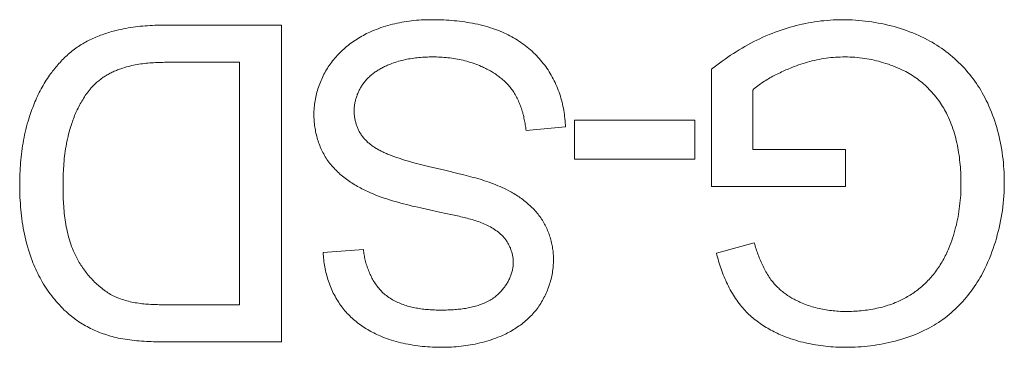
# Model space of a CAD drawing. Header units: millimetres. Extents: x 3925 to 5043, y -86 to 778.
# Tile 70 of 256: x 4293.494 to 4295.065, y -10.047 to -9.525. Entities that reach past the tile are written whole.
import ezdxf

# ---------------------------------------------------------------- set-up
doc = ezdxf.new("R2010")
doc.units = ezdxf.units.MM
doc.header["$LTSCALE"] = 46.255
doc.layers.add('H30K-IO-LABEDXF_CONTINUOUS_LINE', color=7, linetype='CONTINUOUS')

msp = doc.modelspace()

# ---------------------------------------------------------------- linework, layer by layer
at = {"layer": 'H30K-IO-LABEDXF_CONTINUOUS_LINE', "color": 7, "linetype": 'Continuous', "lineweight": 0}
for p, q in [((4293.7256, -9.5338), (4293.9118, -9.5337)), ((4293.9118, -9.5337), (4293.9118, -10.0389)), ((4293.7341, -9.593), (4293.7282, -9.5931)), ((4293.8447, -9.593), (4293.7341, -9.593)), ((4293.8447, -9.9796), (4293.8447, -9.593)), ((4294.5984, -9.7913), (4294.5984, -9.6041)), ((4294.664, -9.6373), (4294.664, -9.732)), ((4294.3795, -9.7475), (4294.3795, -9.6854)), ((4294.3795, -9.6854), (4294.5714, -9.6854)), ((4294.5714, -9.6854), (4294.5714, -9.7475)), ((4294.365, -9.696), (4294.3022, -9.7017)), ((4294.664, -9.732), (4294.8122, -9.732)), ((4294.8122, -9.732), (4294.8122, -9.7913)), ((4294.5714, -9.7475), (4294.3795, -9.7475)), ((4294.1467, -9.7592), (4294.1727, -9.7653)), ((4294.1727, -9.7653), (4294.1955, -9.7708)), ((4294.8122, -9.7913), (4294.5984, -9.7913)), ((4294.1639, -9.8321), (4294.134, -9.8253)), ((4294.1874, -9.8369), (4294.1717, -9.8337)), ((4294.606, -9.8974), (4294.6663, -9.881)), ((4293.9784, -9.8964), (4294.0426, -9.8915)), ((4293.7279, -9.9796), (4293.7388, -9.9796)), ((4293.7388, -9.9796), (4293.8447, -9.9796)), ((4293.9118, -10.0389), (4293.7302, -10.0389))]:
    msp.add_line(p, q, dxfattribs=at)
for points in [[(4293.6482, -9.5423), (4293.652, -9.5414), (4293.6558, -9.5406), (4293.6596, -9.5398), (4293.6635, -9.5391), (4293.6673, -9.5384), (4293.6712, -9.5378), (4293.675, -9.5372), (4293.6789, -9.5367), (4293.6828, -9.5362), (4293.6866, -9.5358), (4293.6905, -9.5354), (4293.6944, -9.5351), (4293.6983, -9.5348), (4293.7022, -9.5345), (4293.7061, -9.5343), (4293.71, -9.5341), (4293.7139, -9.534), (4293.7178, -9.5339), (4293.7217, -9.5338), (4293.7256, -9.5338)], [(4294.0528, -9.545), (4294.0563, -9.5435), (4294.0599, -9.542), (4294.0634, -9.5406), (4294.067, -9.5392), (4294.0706, -9.5379), (4294.0742, -9.5367), (4294.0779, -9.5356), (4294.0816, -9.5345), (4294.0853, -9.5335), (4294.089, -9.5325), (4294.0928, -9.5316), (4294.0966, -9.5308), (4294.1003, -9.53), (4294.1041, -9.5293), (4294.1079, -9.5286), (4294.1117, -9.528), (4294.1156, -9.5275), (4294.1194, -9.527), (4294.1232, -9.5266), (4294.1271, -9.5262), (4294.1309, -9.5259), (4294.1348, -9.5257), (4294.1386, -9.5255), (4294.1424, -9.5254), (4294.1463, -9.5253), (4294.1501, -9.5253)], [(4294.1501, -9.5253), (4294.1542, -9.5253), (4294.1584, -9.5253), (4294.1626, -9.5254), (4294.1668, -9.5256), (4294.171, -9.5257), (4294.1752, -9.526), (4294.1793, -9.5262), (4294.1835, -9.5265), (4294.1877, -9.5269), (4294.1919, -9.5273), (4294.1961, -9.5278), (4294.2003, -9.5283), (4294.2044, -9.5289), (4294.2086, -9.5295), (4294.2127, -9.5302), (4294.2169, -9.5309), (4294.221, -9.5318), (4294.2251, -9.5326), (4294.2292, -9.5336), (4294.2332, -9.5346), (4294.2373, -9.5357), (4294.2413, -9.5368), (4294.2453, -9.538), (4294.2492, -9.5393), (4294.2531, -9.5407), (4294.257, -9.5421), (4294.2609, -9.5437), (4294.2647, -9.5453)], [(4294.7, -9.545), (4294.7046, -9.5433), (4294.7093, -9.5417), (4294.7141, -9.5401), (4294.7188, -9.5386), (4294.7236, -9.5372), (4294.7284, -9.5359), (4294.7333, -9.5346), (4294.7381, -9.5334), (4294.743, -9.5323), (4294.7479, -9.5313), (4294.7528, -9.5303), (4294.7578, -9.5295), (4294.7627, -9.5287), (4294.7677, -9.528), (4294.7726, -9.5273), (4294.7776, -9.5268), (4294.7826, -9.5263), (4294.7875, -9.5259), (4294.7925, -9.5256), (4294.7975, -9.5254), (4294.8025, -9.5253), (4294.8074, -9.5253)], [(4294.8074, -9.5253), (4294.8126, -9.5253), (4294.8178, -9.5254), (4294.8229, -9.5257), (4294.8281, -9.526), (4294.8333, -9.5263), (4294.8385, -9.5268), (4294.8436, -9.5274), (4294.8488, -9.528), (4294.854, -9.5287), (4294.8591, -9.5296), (4294.8643, -9.5305), (4294.8694, -9.5315), (4294.8745, -9.5326), (4294.8796, -9.5337), (4294.8847, -9.535), (4294.8897, -9.5363), (4294.8947, -9.5378), (4294.8997, -9.5393), (4294.9046, -9.5409), (4294.9095, -9.5426), (4294.9144, -9.5444), (4294.9193, -9.5463), (4294.924, -9.5483), (4294.9288, -9.5504), (4294.9335, -9.5525), (4294.9381, -9.5548), (4294.9427, -9.5571)], [(4293.588, -9.5677), (4293.5902, -9.5663), (4293.5924, -9.5649), (4293.5947, -9.5635), (4293.5969, -9.5622), (4293.5992, -9.5609), (4293.6015, -9.5597), (4293.6038, -9.5584), (4293.6062, -9.5573), (4293.6086, -9.5561), (4293.611, -9.555), (4293.6134, -9.5539), (4293.6158, -9.5529), (4293.6182, -9.5519), (4293.6207, -9.5509), (4293.6231, -9.55), (4293.6256, -9.5491), (4293.6281, -9.5482), (4293.6306, -9.5474), (4293.6331, -9.5466), (4293.6356, -9.5458), (4293.6381, -9.545), (4293.6406, -9.5443), (4293.6432, -9.5436), (4293.6457, -9.543), (4293.6482, -9.5423)], [(4293.9866, -9.6004), (4293.9882, -9.598), (4293.9899, -9.5957), (4293.9916, -9.5933), (4293.9933, -9.591), (4293.9952, -9.5888), (4293.997, -9.5865), (4293.9989, -9.5843), (4294.0009, -9.5822), (4294.0029, -9.5801), (4294.0049, -9.578), (4294.007, -9.5759), (4294.0092, -9.5739), (4294.0113, -9.572), (4294.0135, -9.57), (4294.0158, -9.5682), (4294.0181, -9.5663), (4294.0204, -9.5645), (4294.0227, -9.5627), (4294.0251, -9.561), (4294.0275, -9.5593), (4294.03, -9.5577), (4294.0324, -9.5561), (4294.0349, -9.5546), (4294.0374, -9.5531), (4294.0399, -9.5516), (4294.0425, -9.5502), (4294.0451, -9.5488), (4294.0476, -9.5475), (4294.0502, -9.5463), (4294.0528, -9.545)], [(4294.2647, -9.5453), (4294.2677, -9.5466), (4294.2707, -9.548), (4294.2736, -9.5494), (4294.2765, -9.5509), (4294.2794, -9.5525), (4294.2823, -9.5541), (4294.2851, -9.5558), (4294.2879, -9.5575), (4294.2907, -9.5593), (4294.2935, -9.5611), (4294.2962, -9.563), (4294.2989, -9.565), (4294.3015, -9.567), (4294.3041, -9.5691), (4294.3067, -9.5712), (4294.3092, -9.5733), (4294.3117, -9.5755), (4294.3141, -9.5778), (4294.3165, -9.5801), (4294.3188, -9.5824), (4294.3211, -9.5848), (4294.3233, -9.5872), (4294.3255, -9.5897), (4294.3276, -9.5922), (4294.3297, -9.5948), (4294.3317, -9.5974), (4294.3336, -9.6), (4294.3355, -9.6027), (4294.3373, -9.6054)], [(4294.5984, -9.6041), (4294.6026, -9.6008), (4294.6068, -9.5975), (4294.6111, -9.5943), (4294.6154, -9.5911), (4294.6198, -9.588), (4294.6242, -9.585), (4294.6287, -9.582), (4294.6332, -9.579), (4294.6377, -9.5762), (4294.6423, -9.5733), (4294.6469, -9.5706), (4294.6516, -9.5679), (4294.6563, -9.5653), (4294.661, -9.5627), (4294.6657, -9.5602), (4294.6705, -9.5578), (4294.6754, -9.5555), (4294.6802, -9.5532), (4294.6851, -9.5511), (4294.69, -9.549), (4294.695, -9.547), (4294.7, -9.545)], [(4293.5419, -9.6135), (4293.5435, -9.6114), (4293.5451, -9.6093), (4293.5466, -9.6072), (4293.5483, -9.6052), (4293.5499, -9.6031), (4293.5516, -9.6011), (4293.5533, -9.5991), (4293.555, -9.5971), (4293.5567, -9.5952), (4293.5585, -9.5932), (4293.5603, -9.5913), (4293.5621, -9.5894), (4293.5639, -9.5876), (4293.5658, -9.5857), (4293.5677, -9.5839), (4293.5696, -9.5822), (4293.5716, -9.5804), (4293.5735, -9.5787), (4293.5755, -9.577), (4293.5775, -9.5754), (4293.5796, -9.5738), (4293.5817, -9.5722), (4293.5838, -9.5707), (4293.5859, -9.5692), (4293.588, -9.5677)], [(4294.9427, -9.5571), (4294.9465, -9.5592), (4294.9503, -9.5613), (4294.9541, -9.5636), (4294.9578, -9.5659), (4294.9614, -9.5683), (4294.9651, -9.5707), (4294.9687, -9.5733), (4294.9722, -9.5759), (4294.9757, -9.5786), (4294.9791, -9.5814), (4294.9825, -9.5842), (4294.9859, -9.5871), (4294.9891, -9.5901), (4294.9924, -9.5932), (4294.9955, -9.5963), (4294.9986, -9.5994), (4295.0017, -9.6027), (4295.0046, -9.6059), (4295.0075, -9.6093), (4295.0104, -9.6127), (4295.0131, -9.6161), (4295.0158, -9.6196), (4295.0184, -9.6232), (4295.021, -9.6268), (4295.0234, -9.6304), (4295.0258, -9.6341), (4295.0281, -9.6378), (4295.0303, -9.6416), (4295.0324, -9.6454), (4295.0344, -9.6492)], [(4294.1531, -9.5845), (4294.1504, -9.5846), (4294.1477, -9.5846), (4294.1449, -9.5847), (4294.1422, -9.5848), (4294.1394, -9.5849), (4294.1367, -9.5851), (4294.1339, -9.5853), (4294.1311, -9.5856), (4294.1284, -9.5858), (4294.1257, -9.5862), (4294.1229, -9.5865), (4294.1202, -9.5869), (4294.1174, -9.5874), (4294.1147, -9.5878), (4294.112, -9.5883), (4294.1093, -9.5889), (4294.1066, -9.5895), (4294.104, -9.5901), (4294.1013, -9.5908), (4294.0986, -9.5916), (4294.096, -9.5923), (4294.0934, -9.5932), (4294.0908, -9.594), (4294.0882, -9.595), (4294.0856, -9.5959)], [(4294.2306, -9.5996), (4294.2278, -9.5984), (4294.225, -9.5973), (4294.2222, -9.5962), (4294.2193, -9.5952), (4294.2164, -9.5942), (4294.2135, -9.5932), (4294.2106, -9.5924), (4294.2076, -9.5915), (4294.2047, -9.5908), (4294.2017, -9.59), (4294.1987, -9.5893), (4294.1957, -9.5887), (4294.1927, -9.5881), (4294.1897, -9.5876), (4294.1867, -9.5871), (4294.1836, -9.5866), (4294.1806, -9.5862), (4294.1775, -9.5859), (4294.1745, -9.5856), (4294.1714, -9.5853), (4294.1684, -9.5851), (4294.1653, -9.5849), (4294.1623, -9.5847), (4294.1592, -9.5846), (4294.1562, -9.5846), (4294.1531, -9.5845)], [(4294.8112, -9.5845), (4294.8075, -9.5846), (4294.8037, -9.5847), (4294.7999, -9.5848), (4294.7962, -9.5851), (4294.7924, -9.5854), (4294.7887, -9.5857), (4294.7849, -9.5862), (4294.7812, -9.5867), (4294.7774, -9.5872), (4294.7737, -9.5878), (4294.7699, -9.5885), (4294.7662, -9.5893), (4294.7625, -9.5901), (4294.7588, -9.5909), (4294.7552, -9.5919), (4294.7515, -9.5929), (4294.7479, -9.5939), (4294.7443, -9.595), (4294.7407, -9.5962), (4294.7371, -9.5974), (4294.7336, -9.5987), (4294.73, -9.6), (4294.7265, -9.6014)], [(4294.9055, -9.6066), (4294.902, -9.605), (4294.8985, -9.6033), (4294.8949, -9.6018), (4294.8913, -9.6003), (4294.8877, -9.5988), (4294.884, -9.5975), (4294.8804, -9.5962), (4294.8766, -9.5949), (4294.8729, -9.5938), (4294.8691, -9.5927), (4294.8653, -9.5916), (4294.8615, -9.5907), (4294.8577, -9.5898), (4294.8539, -9.5889), (4294.85, -9.5882), (4294.8462, -9.5875), (4294.8423, -9.5869), (4294.8384, -9.5863), (4294.8345, -9.5859), (4294.8306, -9.5855), (4294.8268, -9.5851), (4294.8229, -9.5849), (4294.819, -9.5847), (4294.8151, -9.5846), (4294.8112, -9.5845)], [(4293.7282, -9.5931), (4293.7253, -9.5931), (4293.7224, -9.5932), (4293.7194, -9.5932), (4293.7165, -9.5933), (4293.7135, -9.5935), (4293.7106, -9.5936), (4293.7076, -9.5938), (4293.7047, -9.594), (4293.7018, -9.5942), (4293.6988, -9.5944), (4293.6959, -9.5947), (4293.693, -9.595), (4293.6901, -9.5954), (4293.6872, -9.5958), (4293.6843, -9.5962), (4293.6814, -9.5967), (4293.6785, -9.5972), (4293.6756, -9.5978), (4293.6728, -9.5984), (4293.6699, -9.5991), (4293.6671, -9.5998), (4293.6643, -9.6006), (4293.6615, -9.6014), (4293.6587, -9.6023)], [(4293.9636, -9.6763), (4293.9636, -9.6735), (4293.9637, -9.6708), (4293.9638, -9.668), (4293.9641, -9.6653), (4293.9643, -9.6626), (4293.9647, -9.6598), (4293.965, -9.6571), (4293.9655, -9.6543), (4293.966, -9.6516), (4293.9665, -9.6489), (4293.9672, -9.6462), (4293.9678, -9.6435), (4293.9685, -9.6408), (4293.9693, -9.6381), (4293.9701, -9.6354), (4293.971, -9.6328), (4293.9719, -9.6301), (4293.9729, -9.6275), (4293.9739, -9.6249), (4293.975, -9.6223), (4293.9761, -9.6198), (4293.9772, -9.6173), (4293.9785, -9.6148), (4293.9797, -9.6123), (4293.981, -9.6099), (4293.9823, -9.6075), (4293.9837, -9.6051), (4293.9852, -9.6027), (4293.9866, -9.6004)], [(4294.0856, -9.5959), (4294.0841, -9.5966), (4294.0825, -9.5972), (4294.081, -9.5979), (4294.0794, -9.5986), (4294.0779, -9.5993), (4294.0763, -9.6), (4294.0748, -9.6008), (4294.0733, -9.6016), (4294.0718, -9.6024), (4294.0703, -9.6032), (4294.0688, -9.604), (4294.0673, -9.6049), (4294.0659, -9.6058), (4294.0644, -9.6067), (4294.063, -9.6077), (4294.0616, -9.6086), (4294.0602, -9.6096), (4294.0588, -9.6106), (4294.0574, -9.6117), (4294.0561, -9.6127), (4294.0548, -9.6138), (4294.0535, -9.6149), (4294.0522, -9.6161), (4294.051, -9.6172), (4294.0498, -9.6184), (4294.0486, -9.6196), (4294.0475, -9.6208), (4294.0463, -9.6221), (4294.0452, -9.6234), (4294.0442, -9.6247), (4294.0431, -9.626), (4294.0421, -9.6273)], [(4294.2814, -9.6391), (4294.2803, -9.6374), (4294.2791, -9.6358), (4294.2779, -9.6342), (4294.2766, -9.6326), (4294.2753, -9.6311), (4294.274, -9.6296), (4294.2726, -9.6281), (4294.2712, -9.6266), (4294.2698, -9.6252), (4294.2683, -9.6238), (4294.2668, -9.6224), (4294.2653, -9.6211), (4294.2637, -9.6197), (4294.2621, -9.6184), (4294.2605, -9.6172), (4294.2589, -9.6159), (4294.2572, -9.6147), (4294.2556, -9.6135), (4294.2539, -9.6123), (4294.2522, -9.6112), (4294.2504, -9.6101), (4294.2487, -9.609), (4294.2469, -9.6079), (4294.2452, -9.6069), (4294.2434, -9.6059), (4294.2416, -9.6049), (4294.2398, -9.604), (4294.2379, -9.603), (4294.2361, -9.6021), (4294.2343, -9.6013), (4294.2325, -9.6004), (4294.2306, -9.5996)], [(4293.5075, -9.6871), (4293.5084, -9.684), (4293.5094, -9.6809), (4293.5104, -9.6778), (4293.5115, -9.6747), (4293.5126, -9.6716), (4293.5137, -9.6685), (4293.5148, -9.6654), (4293.516, -9.6624), (4293.5172, -9.6593), (4293.5184, -9.6563), (4293.5197, -9.6533), (4293.521, -9.6503), (4293.5224, -9.6473), (4293.5238, -9.6443), (4293.5252, -9.6414), (4293.5267, -9.6385), (4293.5282, -9.6356), (4293.5298, -9.6327), (4293.5314, -9.6299), (4293.533, -9.6271), (4293.5347, -9.6243), (4293.5365, -9.6215), (4293.5382, -9.6188), (4293.5401, -9.6161), (4293.5419, -9.6135)], [(4293.6587, -9.6023), (4293.657, -9.6029), (4293.6553, -9.6035), (4293.6536, -9.6041), (4293.6519, -9.6047), (4293.6502, -9.6054), (4293.6485, -9.6061), (4293.6468, -9.6068), (4293.6451, -9.6075), (4293.6435, -9.6083), (4293.6418, -9.609), (4293.6402, -9.6098), (4293.6385, -9.6107), (4293.6369, -9.6115), (4293.6353, -9.6124), (4293.6337, -9.6133), (4293.6321, -9.6142), (4293.6306, -9.6151), (4293.629, -9.6161), (4293.6275, -9.6171), (4293.626, -9.6181), (4293.6245, -9.6192), (4293.623, -9.6203), (4293.6216, -9.6214), (4293.6202, -9.6225), (4293.6188, -9.6236), (4293.6174, -9.6248), (4293.6161, -9.626), (4293.6147, -9.6273), (4293.6134, -9.6285)], [(4294.3373, -9.6054), (4294.3391, -9.6081), (4294.3408, -9.6109), (4294.3424, -9.6137), (4294.344, -9.6166), (4294.3456, -9.6195), (4294.3471, -9.6225), (4294.3485, -9.6255), (4294.3499, -9.6285), (4294.3512, -9.6315), (4294.3524, -9.6346), (4294.3536, -9.6377), (4294.3548, -9.6408), (4294.3559, -9.644), (4294.3569, -9.6471), (4294.3578, -9.6503), (4294.3587, -9.6535), (4294.3596, -9.6568), (4294.3604, -9.66), (4294.3611, -9.6632), (4294.3618, -9.6665), (4294.3624, -9.6698), (4294.3629, -9.6731), (4294.3634, -9.6763), (4294.3638, -9.6796), (4294.3642, -9.6829), (4294.3645, -9.6862), (4294.3647, -9.6895), (4294.3649, -9.6927), (4294.365, -9.696)], [(4294.7265, -9.6014), (4294.7242, -9.6023), (4294.7218, -9.6033), (4294.7194, -9.6044), (4294.717, -9.6054), (4294.7146, -9.6064), (4294.7123, -9.6075), (4294.7099, -9.6086), (4294.7075, -9.6097), (4294.7052, -9.6108), (4294.7029, -9.6119), (4294.7005, -9.6131), (4294.6982, -9.6143), (4294.6959, -9.6155), (4294.6936, -9.6167), (4294.6914, -9.618), (4294.6891, -9.6193), (4294.6869, -9.6206), (4294.6847, -9.622), (4294.6825, -9.6233), (4294.6803, -9.6248), (4294.6782, -9.6262), (4294.6761, -9.6277), (4294.674, -9.6292), (4294.6719, -9.6308), (4294.6699, -9.6323), (4294.6679, -9.634), (4294.6659, -9.6356), (4294.664, -9.6373)], [(4294.9731, -9.6743), (4294.9717, -9.6715), (4294.9702, -9.6688), (4294.9687, -9.6661), (4294.967, -9.6635), (4294.9654, -9.6608), (4294.9636, -9.6582), (4294.9618, -9.6556), (4294.96, -9.6531), (4294.9581, -9.6506), (4294.9562, -9.6481), (4294.9542, -9.6457), (4294.9521, -9.6432), (4294.95, -9.6409), (4294.9479, -9.6385), (4294.9457, -9.6363), (4294.9435, -9.634), (4294.9412, -9.6318), (4294.9389, -9.6297), (4294.9365, -9.6276), (4294.9341, -9.6255), (4294.9317, -9.6235), (4294.9292, -9.6216), (4294.9267, -9.6197), (4294.9242, -9.6178), (4294.9216, -9.6161), (4294.919, -9.6143), (4294.9164, -9.6127), (4294.9137, -9.6111), (4294.911, -9.6095), (4294.9083, -9.608), (4294.9055, -9.6066)], [(4293.6134, -9.6285), (4293.6117, -9.6303), (4293.6099, -9.6322), (4293.6082, -9.6341), (4293.6066, -9.6361), (4293.6049, -9.638), (4293.6034, -9.6401), (4293.6018, -9.6421), (4293.6003, -9.6442), (4293.5988, -9.6463), (4293.5974, -9.6484), (4293.596, -9.6506), (4293.5946, -9.6528), (4293.5933, -9.655), (4293.592, -9.6572), (4293.5907, -9.6595), (4293.5895, -9.6617), (4293.5883, -9.664), (4293.5872, -9.6664), (4293.586, -9.6687), (4293.5849, -9.671), (4293.5839, -9.6734), (4293.5828, -9.6758), (4293.5818, -9.6782), (4293.5809, -9.6805), (4293.5799, -9.683), (4293.579, -9.6854), (4293.5782, -9.6878), (4293.5773, -9.6902), (4293.5765, -9.6926)], [(4294.0421, -9.6273), (4294.0413, -9.6285), (4294.0405, -9.6298), (4294.0397, -9.631), (4294.0389, -9.6323), (4294.0381, -9.6336), (4294.0374, -9.6349), (4294.0367, -9.6362), (4294.036, -9.6375), (4294.0353, -9.6389), (4294.0347, -9.6402), (4294.0341, -9.6416), (4294.0335, -9.643), (4294.0329, -9.6444), (4294.0324, -9.6458), (4294.0319, -9.6472), (4294.0314, -9.6486), (4294.031, -9.6501), (4294.0305, -9.6515), (4294.0301, -9.653), (4294.0298, -9.6544), (4294.0294, -9.6559), (4294.0291, -9.6573), (4294.0289, -9.6588), (4294.0286, -9.6603), (4294.0284, -9.6618), (4294.0282, -9.6632), (4294.0281, -9.6647), (4294.0279, -9.6662), (4294.0279, -9.6677), (4294.0278, -9.6691), (4294.0278, -9.6706)], [(4294.3022, -9.7017), (4294.302, -9.6995), (4294.3017, -9.6973), (4294.3014, -9.6951), (4294.301, -9.6929), (4294.3007, -9.6907), (4294.3003, -9.6885), (4294.2999, -9.6863), (4294.2994, -9.6842), (4294.2989, -9.682), (4294.2984, -9.6798), (4294.2979, -9.6776), (4294.2973, -9.6755), (4294.2968, -9.6733), (4294.2961, -9.6712), (4294.2955, -9.669), (4294.2948, -9.6669), (4294.2941, -9.6648), (4294.2933, -9.6627), (4294.2925, -9.6606), (4294.2917, -9.6586), (4294.2908, -9.6565), (4294.2899, -9.6545), (4294.289, -9.6525), (4294.288, -9.6505), (4294.287, -9.6486), (4294.286, -9.6466), (4294.2849, -9.6447), (4294.2838, -9.6428), (4294.2826, -9.6409), (4294.2814, -9.6391)], [(4295.0344, -9.6492), (4295.0367, -9.6538), (4295.0389, -9.6584), (4295.041, -9.6631), (4295.043, -9.6678), (4295.045, -9.6726), (4295.0468, -9.6774), (4295.0486, -9.6823), (4295.0502, -9.6872), (4295.0518, -9.6921), (4295.0533, -9.6971), (4295.0547, -9.702), (4295.056, -9.7071), (4295.0572, -9.7121), (4295.0584, -9.7172), (4295.0594, -9.7222), (4295.0604, -9.7273), (4295.0613, -9.7325), (4295.0621, -9.7376), (4295.0628, -9.7427), (4295.0634, -9.7479), (4295.064, -9.753), (4295.0644, -9.7582), (4295.0648, -9.7633), (4295.0651, -9.7685), (4295.0653, -9.7736), (4295.0654, -9.7787), (4295.0654, -9.7839)], [(4293.9845, -9.7479), (4293.9832, -9.7458), (4293.9818, -9.7437), (4293.9805, -9.7415), (4293.9793, -9.7393), (4293.9781, -9.7371), (4293.977, -9.7349), (4293.9759, -9.7326), (4293.9748, -9.7303), (4293.9738, -9.728), (4293.9729, -9.7257), (4293.972, -9.7233), (4293.9711, -9.7209), (4293.9703, -9.7185), (4293.9695, -9.7161), (4293.9688, -9.7137), (4293.9681, -9.7112), (4293.9675, -9.7088), (4293.9669, -9.7063), (4293.9664, -9.7038), (4293.9659, -9.7013), (4293.9655, -9.6988), (4293.9651, -9.6963), (4293.9647, -9.6938), (4293.9644, -9.6913), (4293.9642, -9.6888), (4293.9639, -9.6863), (4293.9638, -9.6838), (4293.9637, -9.6813), (4293.9636, -9.6788), (4293.9636, -9.6763)], [(4294.0278, -9.6706), (4294.0278, -9.672), (4294.0279, -9.6734), (4294.0279, -9.6749), (4294.028, -9.6763), (4294.0282, -9.6777), (4294.0283, -9.6791), (4294.0285, -9.6805), (4294.0288, -9.682), (4294.029, -9.6834), (4294.0293, -9.6848), (4294.0296, -9.6862), (4294.0299, -9.6876), (4294.0303, -9.689), (4294.0307, -9.6904), (4294.0311, -9.6918), (4294.0316, -9.6931), (4294.032, -9.6945), (4294.0325, -9.6959), (4294.0331, -9.6972), (4294.0336, -9.6985), (4294.0342, -9.6998), (4294.0348, -9.7011), (4294.0355, -9.7024), (4294.0361, -9.7037), (4294.0368, -9.7049), (4294.0376, -9.7062), (4294.0383, -9.7074), (4294.0391, -9.7086), (4294.0399, -9.7097), (4294.0407, -9.7109), (4294.0415, -9.712)], [(4294.9963, -9.7876), (4294.9963, -9.7838), (4294.9962, -9.7799), (4294.9961, -9.776), (4294.996, -9.7721), (4294.9958, -9.7682), (4294.9956, -9.7643), (4294.9953, -9.7604), (4294.995, -9.7565), (4294.9946, -9.7526), (4294.9942, -9.7487), (4294.9937, -9.7448), (4294.9932, -9.741), (4294.9926, -9.7371), (4294.9919, -9.7332), (4294.9912, -9.7294), (4294.9905, -9.7255), (4294.9897, -9.7217), (4294.9888, -9.7179), (4294.9879, -9.7141), (4294.9869, -9.7104), (4294.9858, -9.7066), (4294.9847, -9.7029), (4294.9835, -9.6992), (4294.9822, -9.6956), (4294.9809, -9.6919), (4294.9795, -9.6883), (4294.978, -9.6848), (4294.9765, -9.6812), (4294.9748, -9.6777), (4294.9731, -9.6743)], [(4293.4941, -9.789), (4293.4941, -9.7846), (4293.4942, -9.7801), (4293.4943, -9.7756), (4293.4944, -9.7711), (4293.4946, -9.7666), (4293.4948, -9.7621), (4293.4951, -9.7577), (4293.4955, -9.7532), (4293.4959, -9.7487), (4293.4963, -9.7442), (4293.4968, -9.7397), (4293.4973, -9.7353), (4293.498, -9.7308), (4293.4986, -9.7264), (4293.4994, -9.722), (4293.5001, -9.7175), (4293.501, -9.7131), (4293.5019, -9.7088), (4293.5029, -9.7044), (4293.5039, -9.7), (4293.5051, -9.6957), (4293.5062, -9.6914), (4293.5075, -9.6871)], [(4293.5765, -9.6926), (4293.5753, -9.6964), (4293.5742, -9.7001), (4293.5731, -9.7039), (4293.5721, -9.7077), (4293.5712, -9.7116), (4293.5703, -9.7154), (4293.5695, -9.7193), (4293.5688, -9.7231), (4293.5681, -9.727), (4293.5674, -9.7309), (4293.5668, -9.7349), (4293.5663, -9.7388), (4293.5658, -9.7427), (4293.5653, -9.7466), (4293.5649, -9.7506), (4293.5646, -9.7545), (4293.5643, -9.7585), (4293.564, -9.7624), (4293.5638, -9.7664), (4293.5636, -9.7704), (4293.5635, -9.7743), (4293.5634, -9.7783), (4293.5633, -9.7822), (4293.5632, -9.7862), (4293.5632, -9.7901)], [(4294.0415, -9.712), (4294.0425, -9.7133), (4294.0436, -9.7145), (4294.0446, -9.7157), (4294.0457, -9.7168), (4294.0469, -9.718), (4294.048, -9.7191), (4294.0492, -9.7202), (4294.0504, -9.7213), (4294.0516, -9.7223), (4294.0528, -9.7233), (4294.0541, -9.7243), (4294.0554, -9.7253), (4294.0567, -9.7262), (4294.058, -9.7272), (4294.0594, -9.7281), (4294.0608, -9.7289), (4294.0621, -9.7298), (4294.0635, -9.7307), (4294.0649, -9.7315), (4294.0664, -9.7323), (4294.0678, -9.7331), (4294.0692, -9.7338), (4294.0707, -9.7346), (4294.0722, -9.7353), (4294.0736, -9.736), (4294.0751, -9.7367), (4294.0766, -9.7374), (4294.0781, -9.7381), (4294.0796, -9.7387), (4294.0811, -9.7394), (4294.0826, -9.74), (4294.0841, -9.7406), (4294.0856, -9.7412), (4294.087, -9.7418)], [(4294.087, -9.7418), (4294.0912, -9.7433), (4294.0954, -9.7448), (4294.0996, -9.7462), (4294.1038, -9.7476), (4294.108, -9.7489), (4294.1123, -9.7502), (4294.1166, -9.7515), (4294.1208, -9.7527), (4294.1251, -9.7538), (4294.1294, -9.7549), (4294.1337, -9.756), (4294.1381, -9.7571), (4294.1467, -9.7592)], [(4294.0495, -9.7993), (4294.0472, -9.7982), (4294.0449, -9.797), (4294.0425, -9.7959), (4294.0402, -9.7947), (4294.0379, -9.7934), (4294.0356, -9.7922), (4294.0333, -9.7909), (4294.031, -9.7896), (4294.0287, -9.7882), (4294.0265, -9.7868), (4294.0242, -9.7854), (4294.022, -9.784), (4294.0198, -9.7825), (4294.0177, -9.781), (4294.0155, -9.7794), (4294.0134, -9.7778), (4294.0113, -9.7762), (4294.0093, -9.7746), (4294.0072, -9.7729), (4294.0052, -9.7712), (4294.0033, -9.7694), (4294.0014, -9.7676), (4293.9995, -9.7658), (4293.9976, -9.7639), (4293.9958, -9.7621), (4293.9941, -9.7601), (4293.9924, -9.7582), (4293.9907, -9.7562), (4293.9891, -9.7542), (4293.9875, -9.7521), (4293.986, -9.75), (4293.9845, -9.7479)], [(4294.1955, -9.7708), (4294.2029, -9.7726), (4294.2066, -9.7735), (4294.2103, -9.7745), (4294.214, -9.7755), (4294.2177, -9.7765), (4294.2214, -9.7775), (4294.2251, -9.7785), (4294.2287, -9.7796), (4294.2324, -9.7807), (4294.236, -9.7819), (4294.2396, -9.7831), (4294.2432, -9.7843), (4294.2468, -9.7856), (4294.2503, -9.7869), (4294.2539, -9.7883), (4294.2574, -9.7898), (4294.2609, -9.7912), (4294.2643, -9.7928), (4294.2677, -9.7944), (4294.2711, -9.7961), (4294.2745, -9.7978)], [(4293.5139, -9.9092), (4293.5123, -9.9046), (4293.5107, -9.9), (4293.5091, -9.8954), (4293.5077, -9.8907), (4293.5064, -9.886), (4293.5051, -9.8813), (4293.5039, -9.8766), (4293.5028, -9.8718), (4293.5017, -9.867), (4293.5007, -9.8622), (4293.4998, -9.8574), (4293.499, -9.8525), (4293.4982, -9.8477), (4293.4976, -9.8428), (4293.4969, -9.8379), (4293.4964, -9.8331), (4293.4959, -9.8282), (4293.4954, -9.8233), (4293.4951, -9.8184), (4293.4948, -9.8135), (4293.4945, -9.8086), (4293.4943, -9.8037), (4293.4942, -9.7988), (4293.4941, -9.7939), (4293.4941, -9.789)], [(4294.977, -9.8895), (4294.9786, -9.8854), (4294.9801, -9.8814), (4294.9816, -9.8773), (4294.983, -9.8732), (4294.9843, -9.8691), (4294.9855, -9.8649), (4294.9867, -9.8607), (4294.9878, -9.8565), (4294.9889, -9.8523), (4294.9898, -9.848), (4294.9907, -9.8438), (4294.9916, -9.8395), (4294.9923, -9.8352), (4294.993, -9.8309), (4294.9936, -9.8266), (4294.9942, -9.8223), (4294.9947, -9.8179), (4294.9951, -9.8136), (4294.9955, -9.8093), (4294.9958, -9.8049), (4294.996, -9.8006), (4294.9962, -9.7963), (4294.9963, -9.7919), (4294.9963, -9.7876)], [(4295.0654, -9.7839), (4295.0654, -9.7895), (4295.0652, -9.7952), (4295.065, -9.8008), (4295.0647, -9.8065), (4295.0642, -9.8122), (4295.0637, -9.8178), (4295.063, -9.8235), (4295.0623, -9.8292), (4295.0614, -9.8348), (4295.0605, -9.8405), (4295.0594, -9.8461), (4295.0583, -9.8517), (4295.0571, -9.8573), (4295.0557, -9.8628), (4295.0543, -9.8683), (4295.0528, -9.8738), (4295.0512, -9.8793), (4295.0494, -9.8847), (4295.0476, -9.8901), (4295.0457, -9.8955), (4295.0437, -9.9008), (4295.0416, -9.9061), (4295.0394, -9.9113), (4295.037, -9.9165), (4295.0346, -9.9216)], [(4293.5632, -9.7901), (4293.5632, -9.7937), (4293.5633, -9.7973), (4293.5633, -9.8009), (4293.5634, -9.8045), (4293.5635, -9.8081), (4293.5637, -9.8117), (4293.5639, -9.8153), (4293.5641, -9.819), (4293.5643, -9.8226), (4293.5646, -9.8263), (4293.5649, -9.8299), (4293.5653, -9.8335), (4293.5657, -9.8372), (4293.5661, -9.8408), (4293.5666, -9.8444), (4293.5672, -9.848), (4293.5678, -9.8516), (4293.5684, -9.8552), (4293.5692, -9.8587), (4293.5699, -9.8623), (4293.5707, -9.8658), (4293.5716, -9.8693), (4293.5725, -9.8728), (4293.5735, -9.8762), (4293.5746, -9.8797), (4293.5757, -9.8831), (4293.5769, -9.8865), (4293.5782, -9.8898), (4293.5796, -9.8931), (4293.581, -9.8964), (4293.5825, -9.8996), (4293.584, -9.9028), (4293.5857, -9.906), (4293.5874, -9.9091), (4293.5892, -9.9121)], [(4294.134, -9.8253), (4294.1249, -9.8232), (4294.1204, -9.8222), (4294.1158, -9.821), (4294.1113, -9.8199), (4294.1068, -9.8188), (4294.1023, -9.8176), (4294.0978, -9.8163), (4294.0933, -9.8151), (4294.0888, -9.8137), (4294.0844, -9.8124), (4294.0799, -9.811), (4294.0755, -9.8095), (4294.0711, -9.8079), (4294.0667, -9.8063), (4294.0624, -9.8047), (4294.0581, -9.803), (4294.0538, -9.8011), (4294.0495, -9.7993)], [(4294.2745, -9.7978), (4294.2766, -9.799), (4294.2787, -9.8001), (4294.2808, -9.8013), (4294.2829, -9.8025), (4294.2849, -9.8038), (4294.287, -9.8051), (4294.289, -9.8064), (4294.291, -9.8077), (4294.293, -9.8091), (4294.295, -9.8105), (4294.2969, -9.812), (4294.2989, -9.8134), (4294.3008, -9.8149), (4294.3027, -9.8165), (4294.3045, -9.818), (4294.3063, -9.8196), (4294.3081, -9.8212), (4294.3099, -9.8229), (4294.3116, -9.8246), (4294.3134, -9.8263), (4294.315, -9.828), (4294.3167, -9.8298), (4294.3182, -9.8316), (4294.3198, -9.8334), (4294.3213, -9.8353), (4294.3228, -9.8372), (4294.3242, -9.8391), (4294.3256, -9.841), (4294.327, -9.843), (4294.3282, -9.845)], [(4294.1717, -9.8337), (4294.1665, -9.8326), (4294.1639, -9.8321)], [(4294.2621, -9.8675), (4294.2602, -9.8658), (4294.2582, -9.8641), (4294.2561, -9.8625), (4294.254, -9.861), (4294.2519, -9.8596), (4294.2497, -9.8582), (4294.2475, -9.8568), (4294.2453, -9.8556), (4294.243, -9.8543), (4294.2407, -9.8532), (4294.2384, -9.852), (4294.236, -9.851), (4294.2336, -9.8499), (4294.2312, -9.8489), (4294.2287, -9.848), (4294.2262, -9.8471), (4294.2238, -9.8462), (4294.2212, -9.8454), (4294.2187, -9.8446), (4294.2162, -9.8438), (4294.2136, -9.8431), (4294.211, -9.8424), (4294.2084, -9.8417), (4294.2058, -9.841), (4294.2032, -9.8404), (4294.2006, -9.8398), (4294.198, -9.8392), (4294.1953, -9.8386), (4294.1927, -9.838), (4294.1874, -9.8369)], [(4294.3282, -9.845), (4294.3294, -9.8469), (4294.3306, -9.8489), (4294.3317, -9.8509), (4294.3328, -9.8529), (4294.3338, -9.8549), (4294.3348, -9.8569), (4294.3357, -9.859), (4294.3366, -9.8611), (4294.3375, -9.8632), (4294.3383, -9.8654), (4294.3391, -9.8675), (4294.3398, -9.8697), (4294.3405, -9.8719), (4294.3412, -9.8741), (4294.3418, -9.8763), (4294.3424, -9.8785), (4294.3429, -9.8808), (4294.3434, -9.883), (4294.3439, -9.8853), (4294.3443, -9.8875), (4294.3446, -9.8898), (4294.3449, -9.892), (4294.3452, -9.8943), (4294.3455, -9.8966), (4294.3457, -9.8989), (4294.3458, -9.9011), (4294.3459, -9.9034), (4294.346, -9.9057), (4294.346, -9.9079)], [(4294.2818, -9.9123), (4294.2818, -9.9109), (4294.2817, -9.9095), (4294.2816, -9.9082), (4294.2815, -9.9068), (4294.2814, -9.9054), (4294.2812, -9.904), (4294.281, -9.9027), (4294.2807, -9.9013), (4294.2804, -9.8999), (4294.2801, -9.8986), (4294.2798, -9.8972), (4294.2794, -9.8958), (4294.279, -9.8945), (4294.2786, -9.8931), (4294.2781, -9.8918), (4294.2776, -9.8905), (4294.2771, -9.8891), (4294.2765, -9.8878), (4294.2759, -9.8865), (4294.2753, -9.8853), (4294.2747, -9.884), (4294.274, -9.8828), (4294.2733, -9.8815), (4294.2726, -9.8803), (4294.2719, -9.8791), (4294.2711, -9.8779), (4294.2703, -9.8768), (4294.2695, -9.8756), (4294.2687, -9.8745), (4294.2678, -9.8734), (4294.2669, -9.8724), (4294.266, -9.8713), (4294.2651, -9.8703), (4294.2641, -9.8693), (4294.2631, -9.8684), (4294.2621, -9.8675)], [(4294.6663, -9.881), (4294.6671, -9.8834), (4294.6678, -9.8857), (4294.6686, -9.8881), (4294.6693, -9.8905), (4294.6701, -9.8929), (4294.6709, -9.8952), (4294.6718, -9.8976), (4294.6726, -9.8999), (4294.6735, -9.9023), (4294.6744, -9.9046), (4294.6754, -9.9069), (4294.6763, -9.9092), (4294.6773, -9.9115), (4294.6783, -9.9138), (4294.6794, -9.9161), (4294.6805, -9.9183), (4294.6816, -9.9206), (4294.6827, -9.9228), (4294.6839, -9.925), (4294.6851, -9.9271), (4294.6863, -9.9293), (4294.6876, -9.9314), (4294.6889, -9.9335), (4294.6903, -9.9356), (4294.6917, -9.9376), (4294.6931, -9.9397), (4294.6946, -9.9417)], [(4294.0032, -9.976), (4294.0017, -9.9736), (4294.0002, -9.9711), (4293.9987, -9.9686), (4293.9973, -9.9661), (4293.9959, -9.9635), (4293.9946, -9.9609), (4293.9934, -9.9583), (4293.9921, -9.9557), (4293.991, -9.953), (4293.9899, -9.9503), (4293.9888, -9.9476), (4293.9878, -9.9448), (4293.9868, -9.9421), (4293.9859, -9.9393), (4293.9851, -9.9365), (4293.9843, -9.9337), (4293.9835, -9.9309), (4293.9828, -9.928), (4293.9821, -9.9252), (4293.9815, -9.9223), (4293.981, -9.9194), (4293.9805, -9.9166), (4293.98, -9.9137), (4293.9796, -9.9108), (4293.9793, -9.9079), (4293.979, -9.905), (4293.9787, -9.9021), (4293.9785, -9.8993), (4293.9784, -9.8964)], [(4294.0426, -9.8915), (4294.0428, -9.8936), (4294.0431, -9.8957), (4294.0434, -9.8978), (4294.0438, -9.8999), (4294.0442, -9.902), (4294.0446, -9.9042), (4294.045, -9.9063), (4294.0455, -9.9084), (4294.0461, -9.9105), (4294.0466, -9.9126), (4294.0472, -9.9147), (4294.0479, -9.9168), (4294.0486, -9.9189), (4294.0493, -9.921), (4294.05, -9.9231), (4294.0508, -9.9251), (4294.0516, -9.9272), (4294.0525, -9.9292), (4294.0534, -9.9312), (4294.0543, -9.9332), (4294.0553, -9.9351), (4294.0563, -9.9371), (4294.0573, -9.939), (4294.0584, -9.9409), (4294.0595, -9.9427), (4294.0607, -9.9445), (4294.0619, -9.9463), (4294.0631, -9.9481), (4294.0644, -9.9498), (4294.0657, -9.9515), (4294.067, -9.9532), (4294.0684, -9.9548), (4294.0698, -9.9564), (4294.0713, -9.9579), (4294.0728, -9.9594), (4294.0743, -9.9609), (4294.0759, -9.9623), (4294.0775, -9.9637)], [(4294.6442, -9.9802), (4294.6422, -9.9777), (4294.6403, -9.9751), (4294.6384, -9.9724), (4294.6366, -9.9697), (4294.6348, -9.967), (4294.633, -9.9642), (4294.6314, -9.9614), (4294.6297, -9.9586), (4294.6281, -9.9557), (4294.6266, -9.9528), (4294.6251, -9.9499), (4294.6236, -9.9469), (4294.6222, -9.944), (4294.6209, -9.941), (4294.6196, -9.9379), (4294.6183, -9.9349), (4294.617, -9.9318), (4294.6159, -9.9288), (4294.6147, -9.9257), (4294.6136, -9.9226), (4294.6125, -9.9195), (4294.6115, -9.9163), (4294.6105, -9.9132), (4294.6095, -9.9101), (4294.6086, -9.9069), (4294.6077, -9.9038), (4294.6068, -9.9006), (4294.606, -9.8974)], [(4294.9453, -9.9394), (4294.9471, -9.9374), (4294.9488, -9.9354), (4294.9505, -9.9333), (4294.9522, -9.9312), (4294.9539, -9.9291), (4294.9556, -9.9269), (4294.9572, -9.9247), (4294.9587, -9.9225), (4294.9603, -9.9203), (4294.9618, -9.9181), (4294.9633, -9.9158), (4294.9647, -9.9135), (4294.9661, -9.9112), (4294.9675, -9.9088), (4294.9688, -9.9065), (4294.9701, -9.9041), (4294.9713, -9.9017), (4294.9726, -9.8993), (4294.9737, -9.8969), (4294.9749, -9.8944), (4294.976, -9.8919), (4294.977, -9.8895)], [(4293.5737, -9.9955), (4293.5709, -9.9931), (4293.5681, -9.9905), (4293.5653, -9.988), (4293.5626, -9.9853), (4293.56, -9.9827), (4293.5574, -9.9799), (4293.5548, -9.9771), (4293.5523, -9.9743), (4293.5499, -9.9714), (4293.5475, -9.9684), (4293.5451, -9.9654), (4293.5428, -9.9624), (4293.5406, -9.9593), (4293.5384, -9.9562), (4293.5363, -9.953), (4293.5342, -9.9498), (4293.5322, -9.9466), (4293.5302, -9.9433), (4293.5283, -9.94), (4293.5265, -9.9367), (4293.5247, -9.9333), (4293.523, -9.93), (4293.5213, -9.9266), (4293.5197, -9.9231), (4293.5182, -9.9197), (4293.5167, -9.9162), (4293.5153, -9.9127), (4293.5139, -9.9092)], [(4293.5892, -9.9121), (4293.5905, -9.9142), (4293.5918, -9.9163), (4293.5932, -9.9183), (4293.5945, -9.9204), (4293.596, -9.9224), (4293.5974, -9.9244), (4293.5989, -9.9264), (4293.6004, -9.9284), (4293.602, -9.9304), (4293.6036, -9.9323), (4293.6052, -9.9342), (4293.6068, -9.9361), (4293.6085, -9.938), (4293.6102, -9.9398), (4293.6119, -9.9416), (4293.6137, -9.9434), (4293.6155, -9.9451), (4293.6173, -9.9468), (4293.6192, -9.9485), (4293.621, -9.9501), (4293.6229, -9.9517), (4293.6249, -9.9533), (4293.6268, -9.9548), (4293.6288, -9.9563), (4293.6309, -9.9577), (4293.6329, -9.9591), (4293.635, -9.9604), (4293.6371, -9.9617), (4293.6392, -9.963), (4293.6413, -9.9642), (4293.6435, -9.9653), (4293.6457, -9.9664), (4293.6479, -9.9674), (4293.6501, -9.9684), (4293.6524, -9.9693)], [(4294.254, -9.9659), (4294.2552, -9.9649), (4294.2564, -9.9639), (4294.2576, -9.9628), (4294.2588, -9.9618), (4294.2599, -9.9607), (4294.261, -9.9595), (4294.2621, -9.9584), (4294.2632, -9.9572), (4294.2642, -9.956), (4294.2653, -9.9547), (4294.2663, -9.9534), (4294.2673, -9.9522), (4294.2682, -9.9509), (4294.2691, -9.9495), (4294.2701, -9.9482), (4294.2709, -9.9468), (4294.2718, -9.9454), (4294.2726, -9.944), (4294.2734, -9.9426), (4294.2742, -9.9412), (4294.2749, -9.9397), (4294.2756, -9.9383), (4294.2763, -9.9368), (4294.2769, -9.9353), (4294.2775, -9.9338), (4294.2781, -9.9323), (4294.2786, -9.9308), (4294.2791, -9.9293), (4294.2796, -9.9277), (4294.28, -9.9262), (4294.2803, -9.9247), (4294.2807, -9.9231), (4294.281, -9.9216), (4294.2812, -9.92), (4294.2814, -9.9185), (4294.2816, -9.9169), (4294.2817, -9.9154), (4294.2818, -9.9138), (4294.2818, -9.9123)], [(4294.346, -9.9079), (4294.346, -9.9105), (4294.3459, -9.9131), (4294.3457, -9.9157), (4294.3455, -9.9183), (4294.3453, -9.9209), (4294.345, -9.9235), (4294.3446, -9.926), (4294.3442, -9.9286), (4294.3437, -9.9312), (4294.3432, -9.9338), (4294.3426, -9.9364), (4294.342, -9.9389), (4294.3413, -9.9415), (4294.3406, -9.944), (4294.3398, -9.9465), (4294.339, -9.949), (4294.3382, -9.9515), (4294.3372, -9.954), (4294.3363, -9.9564), (4294.3353, -9.9588), (4294.3342, -9.9613), (4294.3331, -9.9636), (4294.332, -9.966), (4294.3308, -9.9683), (4294.3296, -9.9706), (4294.3283, -9.9729), (4294.327, -9.9752), (4294.3256, -9.9774), (4294.3242, -9.9795)], [(4295.0346, -9.9216), (4295.0328, -9.9253), (4295.0308, -9.9291), (4295.0288, -9.9328), (4295.0267, -9.9364), (4295.0246, -9.9401), (4295.0223, -9.9437), (4295.02, -9.9473), (4295.0176, -9.9508), (4295.0152, -9.9543), (4295.0126, -9.9578), (4295.01, -9.9612), (4295.0074, -9.9646), (4295.0046, -9.9679), (4295.0019, -9.9711), (4294.999, -9.9743), (4294.9961, -9.9775), (4294.9931, -9.9806), (4294.9901, -9.9836), (4294.987, -9.9866), (4294.9839, -9.9895), (4294.9807, -9.9923), (4294.9774, -9.9951), (4294.9741, -9.9978), (4294.9708, -10.0004), (4294.9674, -10.0029), (4294.9639, -10.0054), (4294.9604, -10.0077), (4294.9569, -10.01), (4294.9533, -10.0122), (4294.9496, -10.0143), (4294.946, -10.0163)], [(4294.6946, -9.9417), (4294.6958, -9.9432), (4294.6971, -9.9448), (4294.6984, -9.9463), (4294.6997, -9.9478), (4294.7011, -9.9492), (4294.7025, -9.9507), (4294.7039, -9.9521), (4294.7054, -9.9534), (4294.7069, -9.9548), (4294.7084, -9.9561), (4294.7099, -9.9574), (4294.7115, -9.9587), (4294.7131, -9.9599), (4294.7147, -9.9611), (4294.7163, -9.9623), (4294.718, -9.9635), (4294.7197, -9.9646), (4294.7214, -9.9657), (4294.7231, -9.9668), (4294.7248, -9.9679), (4294.7266, -9.9689), (4294.7283, -9.9699), (4294.7301, -9.9709), (4294.7319, -9.9718), (4294.7337, -9.9727), (4294.7355, -9.9736), (4294.7373, -9.9745), (4294.7391, -9.9753), (4294.7409, -9.9762), (4294.7428, -9.9769)], [(4294.8914, -9.9762), (4294.8936, -9.9753), (4294.8959, -9.9743), (4294.8981, -9.9733), (4294.9003, -9.9723), (4294.9025, -9.9712), (4294.9046, -9.9701), (4294.9068, -9.9689), (4294.9089, -9.9678), (4294.9111, -9.9666), (4294.9132, -9.9653), (4294.9153, -9.9641), (4294.9173, -9.9628), (4294.9194, -9.9614), (4294.9214, -9.9601), (4294.9234, -9.9587), (4294.9254, -9.9572), (4294.9274, -9.9558), (4294.9293, -9.9543), (4294.9312, -9.9528), (4294.9331, -9.9512), (4294.9349, -9.9496), (4294.9367, -9.948), (4294.9385, -9.9464), (4294.9403, -9.9447), (4294.942, -9.943), (4294.9436, -9.9412), (4294.9453, -9.9394)], [(4293.6524, -9.9693), (4293.6549, -9.9702), (4293.6575, -9.9711), (4293.6601, -9.972), (4293.6627, -9.9728), (4293.6653, -9.9735), (4293.6679, -9.9741), (4293.6705, -9.9748), (4293.6732, -9.9753), (4293.6759, -9.9759), (4293.6786, -9.9763), (4293.6812, -9.9768), (4293.684, -9.9772), (4293.6867, -9.9775), (4293.6894, -9.9779), (4293.6921, -9.9782), (4293.6948, -9.9784), (4293.6976, -9.9786), (4293.7003, -9.9788), (4293.7031, -9.979), (4293.7058, -9.9791), (4293.7086, -9.9793), (4293.7113, -9.9794), (4293.7141, -9.9794), (4293.7169, -9.9795), (4293.7196, -9.9796), (4293.7224, -9.9796), (4293.7279, -9.9796)], [(4294.0692, -10.0293), (4294.0667, -10.0282), (4294.0642, -10.0271), (4294.0617, -10.0259), (4294.0592, -10.0246), (4294.0567, -10.0234), (4294.0543, -10.0221), (4294.0519, -10.0207), (4294.0495, -10.0193), (4294.0471, -10.0178), (4294.0447, -10.0164), (4294.0424, -10.0148), (4294.0401, -10.0132), (4294.0378, -10.0116), (4294.0355, -10.01), (4294.0333, -10.0083), (4294.0311, -10.0065), (4294.029, -10.0047), (4294.0269, -10.0029), (4294.0248, -10.0011), (4294.0227, -9.9992), (4294.0207, -9.9972), (4294.0188, -9.9953), (4294.0169, -9.9933), (4294.015, -9.9912), (4294.0132, -9.9891), (4294.0114, -9.987), (4294.0096, -9.9849), (4294.008, -9.9827), (4294.0063, -9.9805), (4294.0047, -9.9783), (4294.0032, -9.976)], [(4294.0775, -9.9637), (4294.0794, -9.9651), (4294.0812, -9.9665), (4294.0831, -9.9679), (4294.0851, -9.9692), (4294.0871, -9.9704), (4294.0891, -9.9716), (4294.0911, -9.9728), (4294.0932, -9.9738), (4294.0953, -9.9749), (4294.0975, -9.9759), (4294.0996, -9.9768), (4294.1018, -9.9777), (4294.104, -9.9786), (4294.1063, -9.9794), (4294.1086, -9.9802), (4294.1108, -9.9809), (4294.1131, -9.9816), (4294.1155, -9.9822), (4294.1178, -9.9829), (4294.1201, -9.9834), (4294.1225, -9.984), (4294.1249, -9.9844), (4294.1273, -9.9849), (4294.1296, -9.9853), (4294.132, -9.9857), (4294.1345, -9.9861), (4294.1369, -9.9864), (4294.1393, -9.9867), (4294.1417, -9.987), (4294.1441, -9.9872), (4294.1465, -9.9874), (4294.1489, -9.9876), (4294.1513, -9.9877), (4294.1537, -9.9878), (4294.1561, -9.9879), (4294.1585, -9.988), (4294.1609, -9.9881), (4294.1632, -9.9881), (4294.1656, -9.9881)], [(4294.1656, -9.9881), (4294.1679, -9.9881), (4294.1702, -9.9881), (4294.1725, -9.9881), (4294.1748, -9.988), (4294.1772, -9.9879), (4294.1795, -9.9879), (4294.1818, -9.9878), (4294.1842, -9.9876), (4294.1865, -9.9875), (4294.1889, -9.9873), (4294.1913, -9.9871), (4294.1936, -9.9869), (4294.196, -9.9867), (4294.1983, -9.9864), (4294.2007, -9.9861), (4294.203, -9.9858), (4294.2054, -9.9854), (4294.2077, -9.985), (4294.21, -9.9846), (4294.2123, -9.9841), (4294.2146, -9.9836), (4294.2169, -9.9831), (4294.2192, -9.9825), (4294.2214, -9.9819), (4294.2237, -9.9813), (4294.2259, -9.9806), (4294.2281, -9.9799), (4294.2302, -9.9791), (4294.2324, -9.9783), (4294.2345, -9.9774), (4294.2366, -9.9765), (4294.2387, -9.9755), (4294.2407, -9.9745), (4294.2427, -9.9734), (4294.2447, -9.9723), (4294.2466, -9.9711), (4294.2485, -9.9699), (4294.2504, -9.9686), (4294.2522, -9.9673), (4294.254, -9.9659)], [(4294.7428, -9.9769), (4294.7454, -9.978), (4294.748, -9.9791), (4294.7507, -9.98), (4294.7534, -9.981), (4294.7561, -9.9819), (4294.7588, -9.9827), (4294.7615, -9.9835), (4294.7643, -9.9842), (4294.767, -9.9849), (4294.7698, -9.9856), (4294.7726, -9.9862), (4294.7754, -9.9868), (4294.7782, -9.9873), (4294.781, -9.9878), (4294.7839, -9.9882), (4294.7867, -9.9886), (4294.7895, -9.9889), (4294.7924, -9.9893), (4294.7952, -9.9895), (4294.7981, -9.9897), (4294.8009, -9.9899), (4294.8038, -9.9901), (4294.8066, -9.9902), (4294.8094, -9.9902), (4294.8123, -9.9902)], [(4294.8123, -9.9902), (4294.8154, -9.9902), (4294.8185, -9.9902), (4294.8216, -9.9901), (4294.8247, -9.99), (4294.8278, -9.9898), (4294.8309, -9.9896), (4294.834, -9.9894), (4294.8371, -9.9891), (4294.8402, -9.9888), (4294.8433, -9.9884), (4294.8464, -9.988), (4294.8495, -9.9876), (4294.8526, -9.9871), (4294.8557, -9.9866), (4294.8588, -9.986), (4294.8618, -9.9853), (4294.8648, -9.9847), (4294.8679, -9.9839), (4294.8709, -9.9832), (4294.8739, -9.9823), (4294.8769, -9.9815), (4294.8798, -9.9805), (4294.8827, -9.9795), (4294.8857, -9.9785), (4294.8886, -9.9774), (4294.8914, -9.9762)], [(4294.3242, -9.9795), (4294.3228, -9.9817), (4294.3213, -9.9839), (4294.3197, -9.986), (4294.3181, -9.988), (4294.3164, -9.9901), (4294.3147, -9.9921), (4294.313, -9.9941), (4294.3112, -9.996), (4294.3093, -9.9979), (4294.3074, -9.9998), (4294.3055, -10.0016), (4294.3035, -10.0034), (4294.3015, -10.0052), (4294.2995, -10.0069), (4294.2974, -10.0086), (4294.2953, -10.0103), (4294.2932, -10.0119), (4294.291, -10.0134), (4294.2888, -10.015), (4294.2866, -10.0165), (4294.2844, -10.0179), (4294.2821, -10.0193), (4294.2798, -10.0207), (4294.2775, -10.022), (4294.2751, -10.0233), (4294.2728, -10.0245), (4294.2704, -10.0257), (4294.2681, -10.0269), (4294.2657, -10.028), (4294.2633, -10.0291), (4294.2608, -10.0301)], [(4294.7136, -10.0296), (4294.711, -10.0285), (4294.7084, -10.0274), (4294.7058, -10.0263), (4294.7032, -10.0251), (4294.7006, -10.0238), (4294.698, -10.0225), (4294.6954, -10.0212), (4294.6929, -10.0199), (4294.6904, -10.0185), (4294.6879, -10.017), (4294.6854, -10.0156), (4294.6829, -10.0141), (4294.6805, -10.0125), (4294.6781, -10.0109), (4294.6757, -10.0093), (4294.6733, -10.0076), (4294.671, -10.0059), (4294.6687, -10.0042), (4294.6664, -10.0024), (4294.6642, -10.0006), (4294.662, -9.9987), (4294.6599, -9.9968), (4294.6578, -9.9949), (4294.6557, -9.9929), (4294.6537, -9.9909), (4294.6517, -9.9888), (4294.6498, -9.9867), (4294.6479, -9.9846), (4294.646, -9.9824), (4294.6442, -9.9802)], [(4293.6478, -10.0317), (4293.6448, -10.031), (4293.6418, -10.0303), (4293.6389, -10.0295), (4293.6359, -10.0286), (4293.633, -10.0277), (4293.63, -10.0267), (4293.6271, -10.0257), (4293.6242, -10.0247), (4293.6213, -10.0236), (4293.6184, -10.0224), (4293.6156, -10.0212), (4293.6128, -10.0199), (4293.6099, -10.0186), (4293.6072, -10.0173), (4293.6044, -10.0159), (4293.6016, -10.0145), (4293.5989, -10.013), (4293.5963, -10.0114), (4293.5936, -10.0099), (4293.591, -10.0082), (4293.5884, -10.0066), (4293.5859, -10.0048), (4293.5833, -10.0031), (4293.5809, -10.0012), (4293.5784, -9.9994), (4293.576, -9.9975), (4293.5737, -9.9955)], [(4294.946, -10.0163), (4294.9416, -10.0186), (4294.9372, -10.0208), (4294.9328, -10.0229), (4294.9283, -10.0249), (4294.9238, -10.0268), (4294.9192, -10.0286), (4294.9146, -10.0303), (4294.9099, -10.0319), (4294.9052, -10.0335), (4294.9005, -10.035), (4294.8958, -10.0363), (4294.891, -10.0376), (4294.8862, -10.0388), (4294.8813, -10.04), (4294.8765, -10.041), (4294.8716, -10.042), (4294.8667, -10.0428), (4294.8618, -10.0436), (4294.8569, -10.0444), (4294.852, -10.045), (4294.8471, -10.0456), (4294.8421, -10.0461), (4294.8372, -10.0465), (4294.8323, -10.0468), (4294.8273, -10.0471), (4294.8224, -10.0472), (4294.8175, -10.0474), (4294.8126, -10.0474)], [(4293.7302, -10.0389), (4293.7226, -10.0389), (4293.7189, -10.0388), (4293.7151, -10.0388), (4293.7113, -10.0387), (4293.7075, -10.0386), (4293.7038, -10.0384), (4293.7, -10.0383), (4293.6962, -10.0381), (4293.6925, -10.0379), (4293.6887, -10.0376), (4293.6849, -10.0373), (4293.6812, -10.037), (4293.6774, -10.0366), (4293.6737, -10.0362), (4293.67, -10.0357), (4293.6662, -10.0352), (4293.6625, -10.0346), (4293.6588, -10.034), (4293.6551, -10.0333), (4293.6514, -10.0326), (4293.6478, -10.0317)], [(4294.1682, -10.0474), (4294.1643, -10.0474), (4294.1604, -10.0473), (4294.1565, -10.0472), (4294.1527, -10.047), (4294.1488, -10.0468), (4294.1449, -10.0466), (4294.141, -10.0462), (4294.1371, -10.0459), (4294.1332, -10.0455), (4294.1293, -10.045), (4294.1254, -10.0445), (4294.1215, -10.0439), (4294.1177, -10.0432), (4294.1138, -10.0425), (4294.11, -10.0418), (4294.1062, -10.041), (4294.1024, -10.0401), (4294.0986, -10.0392), (4294.0948, -10.0382), (4294.0911, -10.0371), (4294.0874, -10.036), (4294.0837, -10.0348), (4294.08, -10.0335), (4294.0764, -10.0321), (4294.0728, -10.0307), (4294.0692, -10.0293)], [(4294.2608, -10.0301), (4294.2573, -10.0315), (4294.2538, -10.0329), (4294.2503, -10.0341), (4294.2467, -10.0354), (4294.2431, -10.0365), (4294.2395, -10.0376), (4294.2358, -10.0386), (4294.2321, -10.0396), (4294.2285, -10.0405), (4294.2247, -10.0414), (4294.221, -10.0422), (4294.2173, -10.0429), (4294.2135, -10.0436), (4294.2098, -10.0442), (4294.206, -10.0448), (4294.2023, -10.0453), (4294.1985, -10.0457), (4294.1947, -10.0461), (4294.1909, -10.0465), (4294.1871, -10.0467), (4294.1833, -10.047), (4294.1795, -10.0472), (4294.1757, -10.0473), (4294.172, -10.0474), (4294.1682, -10.0474)], [(4294.8126, -10.0474), (4294.8086, -10.0474), (4294.8046, -10.0473), (4294.8005, -10.0472), (4294.7965, -10.047), (4294.7924, -10.0467), (4294.7884, -10.0465), (4294.7844, -10.0461), (4294.7803, -10.0457), (4294.7763, -10.0453), (4294.7722, -10.0447), (4294.7682, -10.0442), (4294.7642, -10.0435), (4294.7602, -10.0428), (4294.7562, -10.0421), (4294.7522, -10.0413), (4294.7483, -10.0404), (4294.7443, -10.0395), (4294.7404, -10.0385), (4294.7365, -10.0374), (4294.7326, -10.0363), (4294.7288, -10.0351), (4294.725, -10.0338), (4294.7211, -10.0325), (4294.7174, -10.0311), (4294.7136, -10.0296)]]:
    msp.add_lwpolyline(points, dxfattribs=at)

doc.saveas('drawing.dxf')
